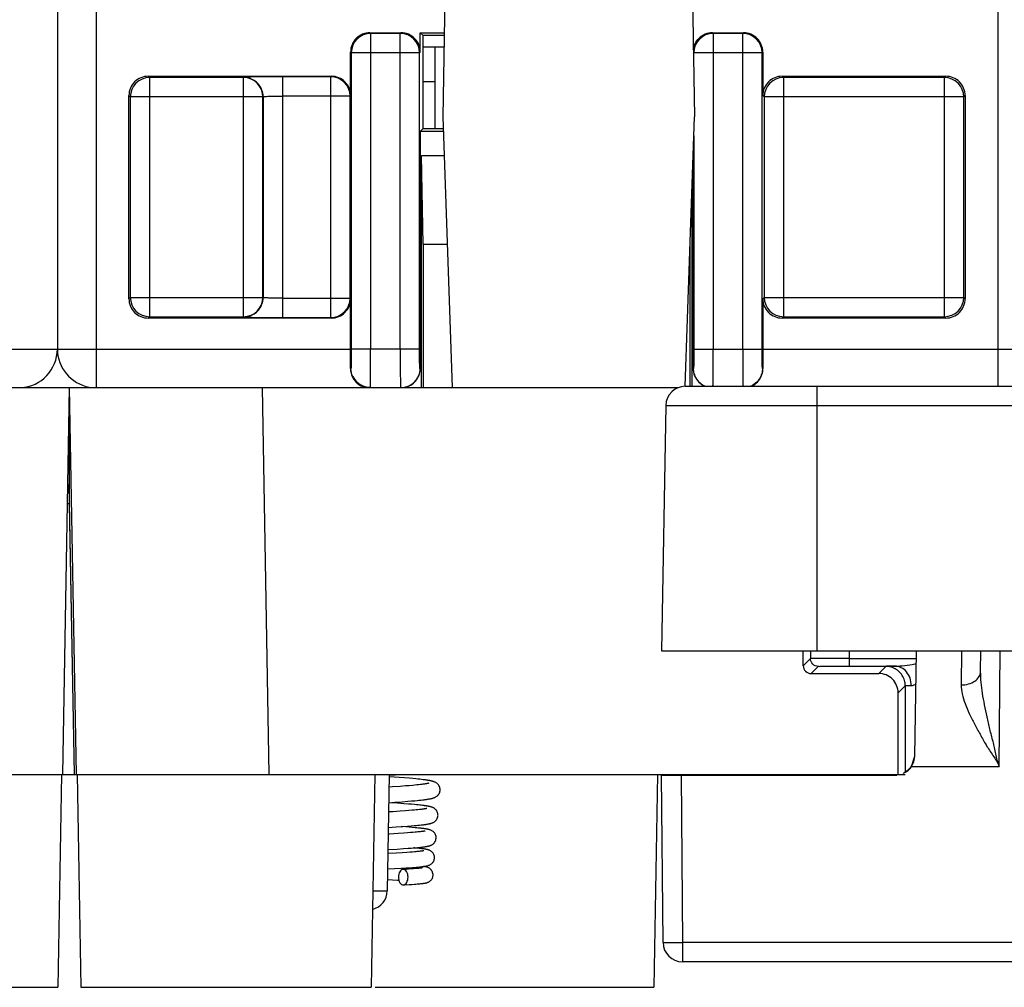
# Model space of a CAD drawing. Header units: millimetres. Extents: x 0 to 841, y 0 to 594.
# Tile 184 of 237: x 480 to 506, y 438 to 463. Entities that reach past the tile are written whole.
import ezdxf

# ---------------------------------------------------------------- set-up
doc = ezdxf.new("R2010")
doc.units = ezdxf.units.MM
doc.header["$LTSCALE"] = 46.255
doc.layers.get('0').update_dxf_attribs({"linetype": 'CONTINUOUS'})

msp = doc.modelspace()

# ---------------------------------------------------------------- linework, layer by layer
at = {"color": 7, "linetype": 'CONTINUOUS'}
for p, q in [((481.40941, 530.89595), (481.40941, 454.39595)), ((491.42262, 463.49835), (491.36851, 460.39835)), ((497.8144, 463.49835), (497.86851, 460.39835)), ((489.48541, 462.56989), (490.28546, 462.56989)), ((490.78541, 462.06984), (490.78549, 462.56989)), ((490.78548, 462.56989), (491.40642, 462.56989)), ((490.85941, 462.49595), (490.78548, 462.56989)), ((491.40513, 462.49595), (490.85941, 462.49595)), ((490.85941, 460.09595), (490.85941, 462.49595)), ((498.33334, 462.56989), (499.13338, 462.56989)), ((491.39993, 462.19835), (490.85941, 462.19835)), ((491.16351, 462.19835), (491.16351, 460.09595)), ((488.98549, 460.94587), (488.98549, 462.06997)), ((499.63334, 462.06997), (499.63334, 460.94587)), ((483.75918, 461.44579), (488.48553, 461.44579)), ((500.13326, 461.44579), (504.35962, 461.44579)), ((491.16351, 461.29835), (490.85941, 461.29835)), ((483.25925, 455.69588), (483.25925, 460.94587)), ((504.85957, 460.94587), (504.85957, 455.69588)), ((491.36851, 460.39835), (491.61296, 453.39835)), ((497.62526, 453.43257), (497.86851, 460.39835)), ((490.7851, 460.02166), (490.78417, 453.89706)), ((490.78503, 460.02165), (490.85933, 460.09595)), ((491.38167, 460.02165), (490.78503, 460.02165)), ((490.85933, 460.09595), (491.37907, 460.09595)), ((490.81927, 459.39595), (491.40352, 459.39595)), ((490.85941, 457.09595), (490.81927, 459.39595)), ((490.81927, 453.39595), (490.81927, 459.39595)), ((497.83466, 453.89706), (497.83382, 459.40482)), ((497.79956, 458.42378), (497.79956, 453.43235)), ((491.48383, 457.09595), (490.85941, 457.09595)), ((490.85941, 457.09595), (490.85941, 453.39595)), ((497.75941, 453.43235), (497.75941, 457.09595)), ((488.98549, 454.39595), (488.98549, 455.69588)), ((499.63334, 455.69588), (499.63334, 454.39595)), ((488.48557, 455.19595), (483.75921, 455.19595)), ((504.35965, 455.19595), (500.13329, 455.19595)), ((460.27588, 453.39835), (497.45177, 453.39835)), ((481.71851, 453.39835), (481.54396, 443.39835)), ((481.71851, 453.39835), (481.89306, 443.39835)), ((497.63161, 453.43235), (516.50542, 453.43235)), ((481.71851, 452.89835), (481.71851, 450.39835)), ((497.12918, 452.93862), (497.01851, 446.59835)), ((481.71851, 450.39835), (481.66615, 450.39835)), ((481.71851, 450.39835), (481.8407, 443.39834)), ((497.01851, 446.59835), (517.11851, 446.59835)), ((500.67925, 446.20909), (500.67923, 446.59835)), ((500.86417, 446.59835), (500.86417, 446.39401)), ((503.55962, 443.87564), (503.6066, 446.56712)), ((505.26123, 446.06248), (505.26591, 446.59835)), ((501.8777, 446.19749), (503.04591, 446.19747)), ((500.87926, 446.00909), (502.62915, 446.00912)), ((503.31417, 445.69401), (503.31417, 443.45814)), ((503.12947, 443.39835), (503.12931, 445.50915)), ((503.47766, 443.60966), (503.55963, 443.87608)), ((503.45773, 443.59798), (503.45602, 443.59538)), ((503.45925, 443.60032), (503.45773, 443.59798)), ((503.46061, 443.60245), (503.45925, 443.60032)), ((503.46185, 443.60441), (503.46061, 443.60245)), ((503.46297, 443.60621), (503.46185, 443.60441)), ((503.464, 443.60789), (503.46297, 443.60621)), ((503.46496, 443.60946), (503.464, 443.60789)), ((503.46584, 443.61092), (503.46496, 443.60946)), ((503.46665, 443.61229), (503.46584, 443.61092)), ((503.46778, 443.61421), (503.46665, 443.61229)), ((503.46881, 443.61598), (503.46778, 443.61421)), ((503.46974, 443.61761), (503.46881, 443.61598)), ((503.4706, 443.61913), (503.46974, 443.61761)), ((503.47139, 443.62055), (503.4706, 443.61913)), ((503.47213, 443.62188), (503.47139, 443.62055)), ((503.47303, 443.62353), (503.47236, 443.6223)), ((503.47387, 443.6251), (503.47324, 443.62392)), ((503.47474, 443.62673), (503.47409, 443.6255)), ((503.47564, 443.62844), (503.47496, 443.62715)), ((503.47634, 443.62979), (503.47564, 443.62844)), ((503.47706, 443.63121), (503.47634, 443.62979)), ((503.47782, 443.63271), (503.47731, 443.6317)), ((503.47863, 443.63431), (503.47782, 443.63271)), ((503.47948, 443.63603), (503.47863, 443.63431)), ((503.4804, 443.63792), (503.47948, 443.63603)), ((503.48142, 443.64003), (503.4804, 443.63792)), ((503.48256, 443.64244), (503.48142, 443.64003)), ((503.48343, 443.64431), (503.48256, 443.64244)), ((503.48439, 443.64641), (503.48343, 443.64431)), ((503.48548, 443.6488), (503.48439, 443.64641)), ((503.48671, 443.65156), (503.48548, 443.6488)), ((503.48831, 443.65523), (503.48671, 443.65156)), ((503.49618, 443.67453), (503.49477, 443.67092)), ((503.49743, 443.67781), (503.49618, 443.67453)), ((503.49858, 443.68088), (503.49743, 443.67781)), ((503.49965, 443.6838), (503.49858, 443.68088)), ((503.50066, 443.68658), (503.49965, 443.6838)), ((503.50162, 443.68928), (503.50066, 443.68658)), ((503.50254, 443.69191), (503.50162, 443.68928)), ((503.50343, 443.69448), (503.50254, 443.69191)), ((503.50429, 443.697), (503.50343, 443.69448)), ((503.50513, 443.69949), (503.50429, 443.697)), ((503.50634, 443.70316), (503.50513, 443.69949)), ((503.5075, 443.70678), (503.50634, 443.70316)), ((503.50863, 443.71035), (503.5075, 443.70678)), ((431.19287, 443.39835), (481.84089, 443.39835)), ((481.51452, 443.39835), (481.41851, 437.89835)), ((481.84835, 443.39835), (481.88541, 443.39835)), ((481.89287, 443.39835), (503.31417, 443.39835)), ((481.92251, 443.39835), (482.01851, 437.89835)), ((489.61452, 443.39835), (489.51851, 437.89835)), ((489.98275, 443.39835), (489.93023, 440.38962)), ((490.24161, 443.32118), (489.98173, 443.33998)), ((489.98244, 443.3808), (490.14205, 443.39252)), ((496.91452, 443.39835), (496.81851, 437.89835)), ((497.01851, 443.38235), (503.05721, 443.38235)), ((497.05626, 439.05646), (497.01851, 443.38235)), ((503.25809, 443.42625), (503.25636, 443.42542)), ((503.26027, 443.42732), (503.25845, 443.42643)), ((503.26219, 443.42828), (503.26027, 443.42732)), ((503.26426, 443.42932), (503.26219, 443.42828)), ((503.26655, 443.43048), (503.26426, 443.42932)), ((503.26865, 443.43156), (503.26655, 443.43048)), ((503.27107, 443.43283), (503.26865, 443.43156)), ((503.27315, 443.43393), (503.27107, 443.43283)), ((503.27555, 443.43521), (503.27315, 443.43393)), ((503.27853, 443.43683), (503.27555, 443.43521)), ((503.28146, 443.43844), (503.27853, 443.43683)), ((503.28529, 443.44059), (503.28146, 443.43844)), ((503.29671, 443.44723), (503.29355, 443.44536)), ((503.29946, 443.4489), (503.29671, 443.44723)), ((503.30198, 443.45043), (503.29946, 443.4489)), ((503.30434, 443.45189), (503.30198, 443.45043)), ((503.30659, 443.45329), (503.30434, 443.45189)), ((503.30875, 443.45466), (503.30659, 443.45329)), ((503.31084, 443.45599), (503.30875, 443.45466)), ((503.31387, 443.45794), (503.31084, 443.45599)), ((503.31679, 443.45985), (503.31387, 443.45794)), ((503.31963, 443.46173), (503.31679, 443.45985)), ((503.32238, 443.46358), (503.31963, 443.46173)), ((503.32508, 443.46542), (503.32238, 443.46358)), ((503.32773, 443.46724), (503.32508, 443.46542)), ((503.33033, 443.46905), (503.32773, 443.46724)), ((503.3329, 443.47086), (503.33033, 443.46905)), ((503.33544, 443.47268), (503.3329, 443.47086)), ((503.33795, 443.47449), (503.33544, 443.47268)), ((503.34046, 443.47633), (503.33795, 443.47449)), ((503.34303, 443.47822), (503.34046, 443.47633)), ((503.34565, 443.48018), (503.34303, 443.47822)), ((503.34831, 443.4822), (503.34565, 443.48018)), ((503.35103, 443.48429), (503.34831, 443.4822)), ((503.3538, 443.48644), (503.35103, 443.48429)), ((503.35567, 443.48792), (503.3538, 443.48644)), ((503.35758, 443.48943), (503.35567, 443.48792)), ((503.35952, 443.49099), (503.35758, 443.48943)), ((503.36149, 443.49258), (503.35952, 443.49099)), ((503.36351, 443.49423), (503.36149, 443.49258)), ((503.36557, 443.49594), (503.36351, 443.49423)), ((503.36768, 443.49771), (503.36557, 443.49594)), ((503.36986, 443.49954), (503.36768, 443.49771)), ((503.3721, 443.50146), (503.36986, 443.49954)), ((503.37442, 443.50346), (503.3721, 443.50146)), ((503.37682, 443.50556), (503.37442, 443.50346)), ((503.37931, 443.50777), (503.37682, 443.50556)), ((503.38192, 443.51011), (503.37931, 443.50777)), ((503.38465, 443.5126), (503.38192, 443.51011)), ((503.38752, 443.51526), (503.38465, 443.5126)), ((503.39056, 443.51812), (503.38752, 443.51526)), ((490.26244, 443.09094), (490.06869, 443.07694)), ((490.37967, 443.31049), (490.24161, 443.32118)), ((490.40427, 443.10192), (490.26244, 443.09094)), ((490.5063, 443.30004), (490.37967, 443.31049)), ((490.50192, 443.10999), (490.40427, 443.10192)), ((490.59156, 443.11791), (490.50192, 443.10999)), ((490.59367, 443.29234), (490.5063, 443.30004)), ((490.64667, 443.12309), (490.59156, 443.11791)), ((490.67448, 443.28475), (490.59367, 443.29234)), ((490.69798, 443.12817), (490.64667, 443.12309)), ((490.72474, 443.27974), (490.67448, 443.28475)), ((490.74539, 443.13316), (490.69798, 443.12817)), ((490.77213, 443.27476), (490.72474, 443.27974)), ((490.78891, 443.13803), (490.74539, 443.13316)), ((490.81668, 443.2698), (490.77213, 443.27476)), ((490.82851, 443.14278), (490.78891, 443.13803)), ((490.06869, 443.07694), (489.97703, 443.07061)), ((489.97003, 442.67004), (490.125, 442.68074)), ((490.19643, 442.65562), (489.97604, 442.67045)), ((490.125, 442.68074), (490.31942, 442.69493)), ((490.35932, 442.6439), (490.19643, 442.65562)), ((490.31942, 442.69493), (490.46021, 442.70598)), ((490.4779, 442.63475), (490.35932, 442.6439)), ((490.46021, 442.70598), (490.55682, 442.71409)), ((490.55988, 442.628), (490.4779, 442.63475)), ((490.55682, 442.71409), (490.64562, 442.72206)), ((490.63587, 442.62133), (490.55988, 442.628)), ((490.68322, 442.61693), (490.63587, 442.62133)), ((490.64562, 442.72206), (490.70049, 442.7273)), ((490.72794, 442.61255), (490.68322, 442.61693)), ((490.70049, 442.7273), (490.75192, 442.73249)), ((490.77007, 442.60819), (490.72794, 442.61255)), ((490.75192, 442.73249), (490.79996, 442.73763)), ((490.80963, 442.60384), (490.77007, 442.60819)), ((490.79996, 442.73763), (490.84469, 442.74273)), ((490.84469, 442.74273), (490.88619, 442.7478)), ((490.07354, 442.43662), (489.96584, 442.4297)), ((490.26298, 442.44942), (490.07354, 442.43662)), ((490.39959, 442.45936), (490.26298, 442.44942)), ((490.49281, 442.46663), (490.39959, 442.45936)), ((490.57788, 442.47374), (490.49281, 442.46663)), ((490.62997, 442.47839), (490.57788, 442.47374)), ((490.67835, 442.48295), (490.62997, 442.47839)), ((490.72299, 442.48743), (490.67835, 442.48295)), ((490.76383, 442.4918), (490.72299, 442.48743)), ((490.80088, 442.49607), (490.76383, 442.4918)), ((490.45848, 442.06342), (490.54546, 442.07033)), ((490.54546, 442.07033), (490.62598, 442.07717)), ((490.62598, 442.07717), (490.67598, 442.08168)), ((490.67598, 442.08168), (490.72302, 442.08617)), ((490.72302, 442.08617), (490.7671, 442.09063)), ((490.7671, 442.09063), (490.80823, 442.09506)), ((490.80823, 442.09506), (490.84647, 442.09947)), ((489.95885, 442.02917), (490.1618, 442.04228)), ((490.1618, 442.04228), (490.33292, 442.0541)), ((490.35609, 441.88355), (490.21315, 441.87416)), ((490.41412, 442.04239), (490.29009, 442.05099)), ((490.33292, 442.0541), (490.45848, 442.06342)), ((490.45889, 441.89082), (490.35609, 441.88355)), ((490.49927, 442.0361), (490.41412, 442.04239)), ((490.52903, 441.89613), (490.45889, 441.89082)), ((490.57777, 442.02992), (490.49927, 442.0361)), ((490.59318, 441.9013), (490.52903, 441.89613)), ((490.64976, 442.02383), (490.57777, 442.02992)), ((490.65145, 441.90635), (490.59318, 441.9013)), ((490.69423, 442.01981), (490.64976, 442.02383)), ((490.68708, 441.90964), (490.65145, 441.90635)), ((490.72018, 441.91287), (490.68708, 441.90964)), ((490.73594, 442.01582), (490.69423, 442.01981)), ((490.75076, 441.91604), (490.72018, 441.91287)), ((490.77497, 442.01183), (490.73594, 442.01582)), ((490.77885, 441.91915), (490.75076, 441.91604)), ((490.80446, 441.92218), (490.77885, 441.91915)), ((490.16003, 441.3689), (489.94712, 441.3575)), ((489.94888, 441.45818), (490.18992, 441.47252)), ((490.31814, 441.37807), (490.16003, 441.3689)), ((490.18992, 441.47252), (490.35394, 441.48309)), ((490.43657, 441.38555), (490.31814, 441.37807)), ((490.35394, 441.48309), (490.4717, 441.4913)), ((490.5222, 441.39142), (490.43657, 441.38555)), ((490.4717, 441.4913), (490.55218, 441.49734)), ((490.58097, 441.39576), (490.5222, 441.39142)), ((490.55218, 441.49734), (490.62605, 441.50328)), ((490.63495, 441.40004), (490.58097, 441.39576)), ((490.63911, 441.49934), (490.60816, 441.50181)), ((490.62605, 441.50328), (490.67169, 441.5072)), ((490.66822, 441.40286), (490.63495, 441.40004)), ((490.68204, 441.49574), (490.63911, 441.49934)), ((490.69924, 441.40564), (490.66822, 441.40286)), ((490.67169, 441.5072), (490.7145, 441.51109)), ((490.72166, 441.4922), (490.68204, 441.49574)), ((490.72798, 441.40838), (490.69924, 441.40564)), ((490.7145, 441.51109), (490.75453, 441.51496)), ((490.75812, 441.48872), (490.72166, 441.4922)), ((490.75438, 441.41107), (490.72798, 441.40838)), ((490.77842, 441.4137), (490.75438, 441.41107)), ((490.75453, 441.51496), (490.79188, 441.51882)), ((490.79188, 441.51882), (490.82662, 441.52268)), ((489.94013, 440.95708), (490.11936, 440.96653)), ((490.11936, 440.96653), (490.29326, 440.97636)), ((490.29326, 440.97636), (490.4199, 440.98412)), ((490.38825, 440.94848), (490.34063, 440.94584)), ((490.47646, 440.95364), (490.38825, 440.94848)), ((490.4199, 440.98412), (490.50683, 440.98986)), ((490.5553, 440.95867), (490.47646, 440.95364)), ((490.50683, 440.98986), (490.58648, 440.99554)), ((490.60826, 440.96234), (490.5553, 440.95867)), ((490.58648, 440.99554), (490.63543, 440.99929)), ((490.65595, 440.96592), (490.60826, 440.96234)), ((490.63543, 440.99929), (490.68105, 441.00301)), ((490.68482, 440.96825), (490.65595, 440.96592)), ((490.68105, 441.00301), (490.72336, 441.0067)), ((490.71137, 440.97054), (490.68482, 440.96825)), ((490.73561, 440.97277), (490.71137, 440.97054)), ((490.72336, 441.0067), (490.76236, 441.01037)), ((490.75753, 440.97494), (490.73561, 440.97277)), ((490.77716, 440.97704), (490.75753, 440.97494)), ((490.76236, 441.01037), (490.79811, 441.01401)), ((489.93537, 440.6844), (490.1958, 440.67144)), ((490.1958, 440.67144), (490.22974, 440.66964)), ((490.34863, 440.54606), (490.38426, 440.54801)), ((490.38426, 440.54801), (490.49418, 440.55436)), ((490.49418, 440.55436), (490.5669, 440.55895)), ((490.5669, 440.55895), (490.63184, 440.5634)), ((490.63184, 440.5634), (490.67107, 440.5663)), ((490.67107, 440.5663), (490.70724, 440.56915)), ((490.70724, 440.56915), (490.7405, 440.57197)), ((490.7405, 440.57197), (490.77102, 440.57476)), ((490.77102, 440.57476), (490.79899, 440.57753)), ((516.57828, 438.55835), (497.55875, 438.55835)), ((466.61851, 437.89835), (481.41851, 437.89835)), ((482.01851, 437.89835), (489.51851, 437.89835)), ((489.62024, 437.89835), (496.81851, 437.89835))]:
    msp.add_line(p, q, dxfattribs=at)
at = {"color": 9, "linetype": 'CONTINUOUS'}
for p, q in [((482.40941, 530.89595), (482.40941, 453.39835)), ((505.70941, 453.43235), (505.70941, 530.89595)), ((489.50308, 462.55229), (489.48541, 462.56989)), ((489.50302, 462.55229), (489.50302, 454.39595)), ((490.26786, 462.55229), (489.50308, 462.55229)), ((490.26786, 462.55229), (490.28546, 462.56989)), ((490.26788, 462.05236), (490.26788, 462.55229)), ((498.351, 462.55229), (498.33334, 462.56989)), ((498.35095, 462.55229), (498.35095, 462.05236)), ((499.11578, 462.55229), (498.351, 462.55229)), ((499.11578, 462.55229), (499.13338, 462.56989)), ((499.1158, 454.39595), (499.1158, 462.55229)), ((488.98549, 462.06997), (489.0031, 462.05236)), ((490.2673, 462.05236), (489.0031, 462.05236)), ((489.0031, 462.05236), (489.0031, 454.39595)), ((490.2673, 454.39595), (490.2673, 462.05236)), ((490.7678, 462.05228), (490.26788, 462.05236)), ((490.76664, 454.39588), (490.7678, 462.05224)), ((490.78541, 462.06984), (490.7678, 462.05224)), ((498.35095, 462.05236), (497.85102, 462.05228)), ((499.61573, 462.05236), (498.35153, 462.05236)), ((498.35153, 462.05236), (498.35153, 454.39595)), ((499.63334, 462.06997), (499.61573, 462.05236)), ((499.61573, 454.39595), (499.61573, 462.05236)), ((483.7943, 461.41074), (483.75918, 461.44579)), ((483.79424, 461.41074), (483.79424, 455.23101)), ((486.22035, 461.41074), (483.7943, 461.41074)), ((486.22035, 461.41074), (486.22588, 461.41627)), ((486.22037, 455.23101), (486.22037, 461.41074)), ((488.47317, 461.43343), (487.22576, 461.43342)), ((487.22576, 461.43342), (487.22576, 455.20832)), ((488.47317, 461.43343), (488.48553, 461.44579)), ((488.4732, 455.20832), (488.4732, 461.43343)), ((500.16838, 461.41074), (500.13326, 461.44579)), ((500.16832, 461.41074), (500.16832, 455.23101)), ((504.32456, 461.41074), (500.16838, 461.41074)), ((504.32456, 461.41074), (504.35962, 461.44579)), ((504.32459, 455.23101), (504.32459, 461.41074)), ((483.25925, 460.94587), (483.29432, 460.91081)), ((486.7203, 460.91081), (483.29432, 460.91081)), ((483.29432, 460.91081), (483.29432, 455.73094)), ((486.72584, 460.91635), (486.7203, 460.91081)), ((486.7203, 455.73094), (486.7203, 460.91081)), ((486.72584, 460.91635), (486.72584, 455.7254)), ((488.97312, 460.9335), (487.22576, 460.9335)), ((488.98549, 460.94587), (488.97312, 460.9335)), ((488.97312, 455.70825), (488.97312, 460.9335)), ((499.63334, 460.94587), (499.6684, 460.91081)), ((504.82451, 460.91081), (499.6684, 460.91081)), ((499.6684, 460.91081), (499.6684, 455.73094)), ((504.85957, 460.94587), (504.82451, 460.91081)), ((504.82451, 455.73094), (504.82451, 460.91081)), ((497.85135, 459.90682), (497.85219, 454.39588)), ((483.25925, 455.69588), (483.29432, 455.73094)), ((483.29432, 455.73094), (486.7203, 455.73094)), ((486.72584, 455.7254), (486.7203, 455.73094)), ((487.22576, 455.70825), (488.97312, 455.70825)), ((488.98549, 455.69588), (488.97312, 455.70825)), ((499.63334, 455.69588), (499.6684, 455.73094)), ((499.6684, 455.73094), (504.82451, 455.73094)), ((504.85957, 455.69588), (504.82451, 455.73094)), ((483.79427, 455.23101), (483.75921, 455.19595)), ((483.79427, 455.23101), (486.22031, 455.23101)), ((486.22031, 455.23101), (486.22591, 455.22548)), ((487.22576, 455.20832), (488.47314, 455.20832)), ((488.47314, 455.20832), (488.48557, 455.19595)), ((500.16835, 455.23101), (500.13329, 455.19595)), ((500.16835, 455.23101), (504.32453, 455.23101)), ((504.32453, 455.23101), (504.35965, 455.19595)), ((474.33334, 454.39595), (488.98549, 454.39595)), ((490.76664, 454.39588), (489.0031, 454.39595)), ((497.85219, 454.39588), (499.61573, 454.39595)), ((499.63334, 454.39595), (514.28549, 454.39595)), ((488.99437, 453.89595), (488.98315, 453.89595)), ((490.78417, 453.89706), (490.77529, 453.89588)), ((497.84354, 453.89588), (497.83466, 453.89706)), ((499.63567, 453.89595), (499.62446, 453.89595)), ((486.8823, 443.39835), (486.70775, 453.39835)), ((501.03851, 446.59835), (501.03851, 453.43235)), ((497.12918, 452.93862), (517.00784, 452.93862)), ((481.84942, 443.39836), (481.71851, 450.89835)), ((500.67925, 446.20909), (500.86417, 446.39401)), ((501.86416, 446.59835), (501.86416, 446.19748)), ((501.86416, 446.39747), (503.60364, 446.39747)), ((504.76778, 446.59835), (504.75875, 445.71205)), ((505.74231, 443.60966), (505.76839, 446.59838)), ((501.06416, 446.194), (500.87928, 446.00912)), ((502.62926, 446.00909), (502.81417, 446.194)), ((503.31417, 445.69401), (503.12931, 445.50915)), ((503.47766, 443.60966), (505.74231, 443.60966)), ((497.52099, 443.38235), (497.55875, 439.05646)), ((489.6325, 440.3861), (489.55969, 440.38613)), ((516.57828, 439.05646), (497.55875, 439.05646)), ((497.55875, 439.05646), (497.55875, 438.55835))]:
    msp.add_line(p, q, dxfattribs=at)
at = {"color": 7, "linetype": 'CONTINUOUS'}
for points in [[(489.0416, 453.69329), (489.04679, 453.68257), (489.05834, 453.66077), (489.07129, 453.63898), (489.08566, 453.61741), (489.1014, 453.5963), (489.11852, 453.57574), (489.13706, 453.55586), (489.15686, 453.53693), (489.17784, 453.51905), (489.19999, 453.50224), (489.22326, 453.48655), (489.24754, 453.47207), (489.27281, 453.45884), (489.29916, 453.44686), (489.32654, 453.43623), (489.35486, 453.42706), (489.38418, 453.41942), (489.41443, 453.41344), (489.4455, 453.40926), (489.47739, 453.40704), (489.49463, 453.40671)], [(503.45602, 443.59538), (503.45406, 443.59247), (503.45298, 443.59089), (503.45182, 443.58919), (503.45045, 443.58722), (503.44886, 443.58497), (503.44705, 443.58245), (503.44493, 443.57953), (503.44238, 443.57611), (503.4395, 443.57231), (503.43643, 443.56835), (503.43313, 443.5642), (503.42963, 443.55992), (503.42627, 443.55589), (503.42315, 443.55225), (503.42019, 443.54885), (503.41737, 443.54568), (503.41473, 443.54276), (503.41224, 443.54006), (503.40985, 443.53749), (503.40752, 443.53503), (503.40528, 443.53271), (503.40314, 443.53051), (503.4011, 443.52844), (503.39916, 443.52649), (503.39729, 443.52464), (503.39551, 443.52289), (503.3938, 443.52123), (503.39215, 443.51964), (503.39056, 443.51812)], [(503.49477, 443.67092), (503.49317, 443.66688), (503.49223, 443.66458), (503.49123, 443.66213), (503.49024, 443.65976), (503.48927, 443.65746), (503.48831, 443.65523)], [(503.29355, 443.44536), (503.28968, 443.4431), (503.28743, 443.44181), (503.28529, 443.44059)], [(491.29759, 443.00431), (491.2971, 443.01824), (491.29381, 443.04303), (491.28752, 443.06736), (491.27849, 443.09061), (491.26738, 443.11172), (491.25473, 443.13049), (491.24085, 443.14705), (491.22646, 443.16111), (491.21213, 443.17282), (491.19805, 443.18262), (491.1844, 443.19081), (491.17147, 443.1976), (491.15925, 443.20328), (491.14738, 443.20821), (491.13588, 443.21252), (491.12475, 443.2163), (491.11357, 443.21979), (491.10227, 443.22304), (491.09088, 443.22606), (491.07915, 443.22897), (491.06702, 443.23177), (491.05451, 443.23449), (491.04149, 443.23715), (491.02792, 443.23976), (491.0138, 443.24234), (490.99908, 443.2449), (490.98373, 443.24743), (490.96775, 443.24995), (490.95114, 443.25246), (490.9339, 443.25495), (490.91602, 443.25744), (490.89748, 443.25991), (490.87829, 443.26239), (490.85844, 443.26485), (490.81668, 443.2698)], [(491.00183, 443.17197), (491.00131, 443.1718), (490.99882, 443.17107), (490.99488, 443.17), (490.98979, 443.16873), (490.98359, 443.16727), (490.97619, 443.16565), (490.96777, 443.16392), (490.95833, 443.1621), (490.94783, 443.16018), (490.93635, 443.15819), (490.92389, 443.15613), (490.91043, 443.15402), (490.89599, 443.15186), (490.88059, 443.14965), (490.8642, 443.1474), (490.84684, 443.14511), (490.82851, 443.14278)], [(490.88619, 442.7478), (490.90576, 442.75033), (490.92456, 442.75286), (490.94263, 442.75539), (490.95998, 442.75792), (490.97661, 442.76047), (490.99259, 442.76303), (491.00792, 442.76561), (491.02262, 442.76822), (491.03679, 442.77088), (491.05043, 442.77359), (491.06355, 442.77636), (491.07631, 442.77925), (491.0887, 442.78225), (491.10074, 442.7854), (491.11262, 442.78877), (491.12429, 442.79237), (491.13584, 442.79628), (491.14766, 442.8007), (491.15975, 442.80573), (491.1721, 442.81149), (491.18504, 442.81831), (491.19858, 442.82648), (491.21246, 442.83617), (491.22653, 442.84768), (491.24058, 442.86139), (491.25414, 442.87744), (491.26659, 442.89567), (491.27761, 442.91618), (491.2867, 442.93883), (491.29321, 442.96271), (491.29685, 442.98728), (491.29759, 443.00438)], [(491.243, 442.34923), (491.24256, 442.36238), (491.23944, 442.38672), (491.23342, 442.41059), (491.22473, 442.43344), (491.21397, 442.45432), (491.20156, 442.4731), (491.18782, 442.48976), (491.17351, 442.50393), (491.15919, 442.51574), (491.14505, 442.52563), (491.13141, 442.53381), (491.11863, 442.54049), (491.10665, 442.54601), (491.09511, 442.55074), (491.08406, 442.55481), (491.07349, 442.55834), (491.06296, 442.56155), (491.05238, 442.56452), (491.0418, 442.56726), (491.03096, 442.56987), (491.01978, 442.57239), (491.00829, 442.57481), (490.99635, 442.57717), (490.98392, 442.57949), (490.971, 442.58178), (490.95753, 442.58404), (490.94348, 442.58628), (490.92885, 442.5885), (490.91363, 442.59072), (490.8978, 442.59292), (490.88136, 442.59512), (490.86432, 442.59731), (490.8467, 442.59949), (490.80963, 442.60384)], [(490.95307, 442.52065), (490.95235, 442.52043), (490.95007, 442.5198), (490.9463, 442.51883), (490.94137, 442.51767), (490.93534, 442.51635), (490.92812, 442.51487), (490.91987, 442.51328), (490.91061, 442.51161), (490.9003, 442.50985), (490.88901, 442.50803), (490.87675, 442.50615), (490.8635, 442.50421), (490.84929, 442.50224), (490.83412, 442.50022), (490.81797, 442.49816), (490.80088, 442.49607)], [(490.84647, 442.09947), (490.86453, 442.10167), (490.8819, 442.10388), (490.89858, 442.10608), (490.91461, 442.10829), (490.93, 442.11051), (490.94475, 442.11274), (490.95893, 442.11499), (490.97254, 442.11726), (490.9856, 442.11957), (490.99821, 442.12192), (491.01037, 442.12434), (491.0221, 442.12682), (491.03356, 442.12942), (491.04476, 442.13215), (491.05572, 442.13504), (491.06664, 442.13818), (491.07749, 442.14158), (491.08835, 442.14533), (491.09961, 442.14964), (491.11129, 442.15464), (491.12335, 442.16046), (491.13603, 442.1674), (491.14933, 442.17577), (491.16298, 442.18574), (491.17667, 442.19751), (491.19017, 442.21139), (491.20307, 442.22751), (491.21477, 442.24557), (491.22494, 442.26556), (491.23324, 442.28737), (491.23915, 442.31031), (491.2424, 442.33395), (491.243, 442.34928)], [(490.21315, 441.87416), (489.98813, 441.86053), (489.95587, 441.85866)], [(491.19425, 441.76415), (491.19405, 441.77308), (491.19169, 441.79584), (491.18669, 441.81856), (491.17912, 441.84076), (491.16934, 441.86161), (491.15752, 441.88102), (491.14393, 441.89872), (491.12944, 441.91395), (491.11456, 441.92679), (491.09952, 441.93761), (491.085, 441.94645), (491.07148, 441.95351), (491.05885, 441.95924), (491.0468, 441.96405), (491.03544, 441.96807), (491.02472, 441.97148), (491.01405, 441.97456), (491.0033, 441.97739), (490.99257, 441.97998), (490.98152, 441.98244), (490.97007, 441.98481), (490.95826, 441.98709), (490.94597, 441.98931), (490.93316, 441.99149), (490.91984, 441.99362), (490.90599, 441.99572), (490.89163, 441.99779), (490.87675, 441.99983), (490.86129, 442.00185), (490.84524, 442.00386), (490.82862, 442.00586), (490.81137, 442.00786), (490.77497, 442.01183)], [(490.91022, 441.93926), (490.9104, 441.93932), (490.91013, 441.93924), (490.90866, 441.93884), (490.90628, 441.93825), (490.90302, 441.93749), (490.89881, 441.93658), (490.89382, 441.93556), (490.88804, 441.93445), (490.88146, 441.93326), (490.87417, 441.93201), (490.86618, 441.93071), (490.85748, 441.92936), (490.84814, 441.92798), (490.83817, 441.92657), (490.82756, 441.92513), (490.81632, 441.92367), (490.80446, 441.92218)], [(490.82662, 441.52268), (490.84304, 441.52461), (490.85884, 441.52655), (490.87406, 441.5285), (490.88871, 441.53047), (490.90278, 441.53245), (490.91631, 441.53445), (490.92931, 441.53648), (490.94178, 441.53853), (490.95378, 441.54063), (490.9653, 441.54278), (490.97638, 441.54499), (490.98717, 441.54729), (490.99763, 441.5497), (491.00785, 441.55225), (491.01815, 441.55504), (491.02852, 441.55813), (491.03901, 441.56157), (491.05006, 441.56561), (491.06171, 441.5704), (491.07387, 441.57606), (491.08677, 441.58294), (491.10044, 441.59138), (491.11453, 441.60156), (491.12865, 441.61367), (491.14261, 441.62811), (491.15587, 441.64496), (491.16762, 441.6636), (491.17757, 441.68387), (491.18549, 441.70568), (491.19096, 441.72828), (491.19382, 441.75119), (491.19425, 441.76419)], [(491.15133, 441.24908), (491.15103, 441.25994), (491.14837, 441.28304), (491.1431, 441.30567), (491.1354, 441.32743), (491.12566, 441.34768), (491.11409, 441.36635), (491.10099, 441.38325), (491.08711, 441.39779), (491.07292, 441.41008), (491.05865, 441.42043), (491.04488, 441.42891), (491.03202, 441.43571), (491.02001, 441.44124), (491.00868, 441.44581), (490.99818, 441.44957), (490.98843, 441.4527), (490.9789, 441.45547), (490.96949, 441.45796), (490.96029, 441.46019), (490.95092, 441.46229), (490.94132, 441.46428), (490.93152, 441.46618), (490.92135, 441.46802), (490.91075, 441.46982), (490.89974, 441.47159), (490.88822, 441.47333), (490.87617, 441.47505), (490.86358, 441.47677), (490.85041, 441.47847), (490.83666, 441.48018), (490.8223, 441.48187), (490.80728, 441.48358), (490.79159, 441.48528), (490.75812, 441.48872)], [(490.873, 441.42769), (490.87347, 441.42783), (490.874, 441.42799), (490.8732, 441.42778), (490.87145, 441.42736), (490.8688, 441.42678), (490.86516, 441.42603), (490.86075, 441.42518), (490.8556, 441.42425), (490.84967, 441.42324), (490.84305, 441.42217), (490.83576, 441.42106), (490.82778, 441.41991), (490.81917, 441.41872), (490.80992, 441.4175), (490.80003, 441.41626), (490.78953, 441.41499), (490.77842, 441.4137)], [(490.86035, 441.02128), (490.87413, 441.02311), (490.88725, 441.02495), (490.89973, 441.02682), (490.9117, 441.02871), (490.92314, 441.03066), (490.9341, 441.03265), (490.94477, 441.03474), (490.95513, 441.03695), (490.96525, 441.03929), (490.97549, 441.04189), (490.9858, 441.04478), (490.99626, 441.04805), (491.00743, 441.05197), (491.01948, 441.05678), (491.03218, 441.0626), (491.04545, 441.06964), (491.0594, 441.07829), (491.07362, 441.08869), (491.08731, 441.1006), (491.10008, 441.1139), (491.11196, 441.12883), (491.12278, 441.14545), (491.13221, 441.1635), (491.1401, 441.1831), (491.14632, 441.20488), (491.15029, 441.22896), (491.15133, 441.24911)], [(490.84387, 440.98661), (490.84322, 440.98646), (490.84167, 440.98613), (490.83916, 440.98562), (490.83591, 440.98502), (490.83196, 440.98433), (490.82727, 440.98357), (490.82195, 440.98275), (490.81601, 440.98188), (490.80942, 440.98097), (490.80224, 440.98003), (490.79447, 440.97906), (490.7861, 440.97806), (490.77716, 440.97704)], [(490.79811, 441.01401), (490.8148, 441.01583), (490.83072, 441.01764), (490.8459, 441.01946), (490.86035, 441.02128)], [(490.79899, 440.57753), (490.81206, 440.57892), (490.82459, 440.58031), (490.83659, 440.58171), (490.84807, 440.58311), (490.8591, 440.58454), (490.8697, 440.586), (490.87986, 440.58747), (490.88965, 440.58899), (490.89906, 440.59055), (490.90813, 440.59217), (490.91703, 440.59388), (490.92572, 440.59568), (490.93428, 440.59762), (490.9431, 440.59981), (490.9521, 440.60228), (490.96139, 440.60511), (490.97155, 440.60858), (490.98269, 440.61291), (490.99464, 440.61824), (491.00751, 440.62488), (491.02139, 440.63328), (491.03582, 440.64362), (491.05003, 440.65581), (491.06371, 440.67004), (491.07655, 440.68643), (491.08794, 440.70454), (491.09758, 440.72412), (491.10529, 440.74515), (491.11075, 440.76722), (491.11374, 440.79002), (491.11424, 440.80403)], [(491.11424, 440.80401), (491.11371, 440.81836), (491.11051, 440.84208), (491.1048, 440.86445), (491.09698, 440.88529), (491.08736, 440.90454), (491.07615, 440.92219), (491.06368, 440.93806), (491.05038, 440.95192), (491.03648, 440.96393), (491.0223, 440.97419), (491.00851, 440.98263), (490.99546, 440.98945), (490.98313, 440.99499), (490.97151, 440.99953), (490.96079, 441.00319), (490.95082, 441.0062), (490.94112, 441.00882), (490.93167, 441.01112), (490.92245, 441.01316), (490.91308, 441.01506), (490.90349, 441.01685), (490.8937, 441.01854), (490.8835, 441.02018), (490.87282, 441.02179), (490.86863, 441.02238)]]:
    msp.add_lwpolyline(points, dxfattribs=at)
at = {"color": 9, "linetype": 'CONTINUOUS'}
for centre, radius, start, end in [((489.50315, 462.0523), 0.49999, 90.011579, 179.983597), ((490.26775, 462.0523), 0.49999, 0.001993, 89.988435), ((498.35108, 462.0523), 0.49999, 90.01157, 179.997999), ((499.11567, 462.0523), 0.49999, 0.016403, 89.988421), ((483.79437, 460.91075), 0.49999, 90.011579, 179.983597), ((486.22024, 460.91075), 0.49999, 0.016403, 89.988421), ((488.47306, 460.93344), 0.49999, 0.016403, 89.988421), ((500.16846, 460.91075), 0.49999, 90.011579, 179.983597), ((504.32445, 460.91075), 0.49999, 0.016403, 89.988421), ((483.79437, 455.731), 0.49999, 180.016403, 269.988421), ((486.22024, 455.731), 0.49999, 270.011579, 359.983597), ((488.47306, 455.70831), 0.49999, 270.011579, 359.983597), ((500.16846, 455.731), 0.49999, 180.016403, 269.988421), ((504.32445, 455.731), 0.49999, 270.011579, 359.983597), ((570.37778, 454.30928), 80.11097, 179.938014, 180.4437312), ((424.72517, 454.28772), 73.62687, 359.5339588, 0.0842282), ((592.64614, 454.38047), 93.53034, 179.9905153, 180.4236836), ((502.21479, 454.42501), 8.27851, 279.345053, 279.641431)]:
    msp.add_arc(centre, radius, start, end, dxfattribs=at)
at = {"color": 7, "linetype": 'CONTINUOUS'}
for centre, radius, start, end in [((489.48535, 462.07007), 0.49982, 89.993075, 135.003312), ((490.28554, 462.07007), 0.49982, 359.966053, 90.006002), ((498.33328, 462.07007), 0.49983, 89.992546, 135.009557), ((499.13347, 462.07007), 0.49982, 44.996688, 90.006925), ((480.40941, 454.39595), 1, 273.14402, 360), ((482.40941, 454.39595), 1, 180, 260.004507), ((436.68606, 454.39056), 52.29943, 359.458138, 0.005908), ((548.32178, 454.37367), 48.68845, 179.97378, 180.562175), ((489.48071, 453.88824), 0.49715, 203.645641, 221.80726), ((489.47541, 453.8842), 0.49051, 221.868008, 224.174441), ((489.47378, 453.88292), 0.48844, 224.199451, 239.00098), ((499.14618, 453.88165), 0.48677, 301.058469, 315.822875), ((499.13963, 453.88732), 0.4954, 315.873775, 336.382614), ((489.46996, 453.87741), 0.48175, 239.053511, 254.459145), ((497.63161, 452.92985), 0.5025, 90, 179), ((498.34883, 453.90882), 0.51335, 240.200559, 248.113582), ((499.14856, 453.87756), 0.48204, 292.401803, 301.067414), ((501.84697, 213.60601), 232.79146, 89.9957697, 90.169431), ((502.62925, 445.50905), 0.50007, 45.002922, 90.011368), ((489.43031, 440.39835), 0.5, 284.287767, 358.999902), ((497.55875, 439.06085), 0.5025, 180.5, 270)]:
    msp.add_arc(centre, radius, start, end, dxfattribs=at)
for centre, major_axis, ratio, start_param, end_param in [((489.48557, 462.06981), (0.35366, -0.35366), 0.99969546, 3.14159265, 3.92683852), ((499.13326, 462.06981), (0.35366, 0.35366), 0.99969546, -0.78524587, 0), ((483.75933, 460.94572), (0.35366, -0.35366), 0.99969546, 3.14159265, 3.92683852), ((488.48541, 460.94572), (-0.35366, -0.35366), 0.99969546, 2.35634678, 3.14159265), ((500.13341, 460.94572), (0.35366, -0.35366), 0.99969546, 3.14159265, 3.92683852), ((504.3595, 460.94572), (-0.35366, -0.35366), 0.99969546, 2.35634678, 3.14159265), ((483.75933, 455.69603), (0.35366, 0.35366), 0.99969546, 2.35634678, 3.14159265), ((504.3595, 455.69603), (-0.35366, 0.35366), 0.99969546, 3.14159265, 3.92683852), ((502.6293, 445.50914), (0.47435, -0.15811), 0.9999048, 0.32178749, 1.10717613)]:
    msp.add_ellipse(centre, major_axis=major_axis, ratio=ratio, start_param=start_param, end_param=end_param, dxfattribs=at)
for points in [[(497.83769, 462.13518), (497.85169, 462.24139), (497.90405, 462.34768), (497.97979, 462.42344)], [(497.98109, 453.54242), (498.02757, 453.49596), (498.08358, 453.45685), (498.1444, 453.43193)], [(500.92275, 446.25258), (500.88667, 446.28866), (500.86417, 446.34298), (500.86417, 446.39401)], [(500.67925, 446.2091), (500.67926, 446.15807), (500.70176, 446.10375), (500.73784, 446.06768)], [(501.06416, 446.194), (501.01314, 446.194), (500.95883, 446.2165), (500.92275, 446.25258)], [(500.73784, 446.06768), (500.77393, 446.0316), (500.82824, 446.00909), (500.87926, 446.00909)], [(503.47766, 443.60966), (503.52844, 443.68729), (503.55798, 443.78288), (503.55962, 443.87564)], [(503.05721, 443.38235), (503.07107, 443.38239), (503.08495, 443.38267), (503.09879, 443.38339)]]:
    msp.add_open_spline(points, degree=3, dxfattribs=at)
for points, knots in [([(483.75918, 461.44579), (483.69405, 461.4458), (483.56166, 461.42271), (483.45172, 461.34543), (483.40567, 461.29938)], [0, 0, 0, 0, 0.50000104, 1, 1, 1, 1]), ([(488.83907, 461.29938), (488.79303, 461.34543), (488.68308, 461.42271), (488.55069, 461.4458), (488.48557, 461.44579)], [0, 0, 0, 0, 0.49999896, 1, 1, 1, 1]), ([(500.13326, 461.44579), (500.06814, 461.4458), (499.93575, 461.42271), (499.8258, 461.34543), (499.77975, 461.29938)], [0, 0, 0, 0, 0.50000104, 1, 1, 1, 1]), ([(504.71316, 461.29938), (504.66711, 461.34543), (504.55716, 461.42271), (504.42477, 461.4458), (504.35965, 461.44579)], [0, 0, 0, 0, 0.49999896, 1, 1, 1, 1]), ([(488.83907, 455.34237), (488.88512, 455.38842), (488.9624, 455.49836), (488.98549, 455.63076), (488.98549, 455.69588)], [0, 0, 0, 0, 0.49999929, 1, 1, 1, 1]), ([(499.63334, 455.69588), (499.63334, 455.63076), (499.65642, 455.49836), (499.7337, 455.38842), (499.77975, 455.34237)], [0, 0, 0, 0, 0.50000071, 1, 1, 1, 1]), ([(483.40567, 455.34237), (483.45172, 455.29632), (483.56166, 455.21904), (483.69405, 455.19595), (483.75918, 455.19595)], [0, 0, 0, 0, 0.49999896, 1, 1, 1, 1]), ([(488.48557, 455.19595), (488.55069, 455.19595), (488.68308, 455.21904), (488.79303, 455.29632), (488.83907, 455.34237)], [0, 0, 0, 0, 0.50000104, 1, 1, 1, 1]), ([(499.77975, 455.34237), (499.8258, 455.29632), (499.93575, 455.21904), (500.06814, 455.19595), (500.13326, 455.19595)], [0, 0, 0, 0, 0.49999896, 1, 1, 1, 1]), ([(504.35965, 455.19595), (504.42477, 455.19595), (504.55716, 455.21904), (504.66711, 455.29632), (504.71316, 455.34237)], [0, 0, 0, 0, 0.50000104, 1, 1, 1, 1]), ([(488.98315, 453.89595), (488.98296, 453.87713), (488.98634, 453.80639), (489.00448, 453.73641), (489.0253, 453.68885)], [0, 0, 0, 0, 0.26611564, 1, 1, 1, 1]), ([(490.6377, 453.54239), (490.6841, 453.58879), (490.75907, 453.70126), (490.78478, 453.83387), (490.78464, 453.8995)], [0, 0, 0, 0, 0.49994588, 1, 1, 1, 1]), ([(497.83419, 453.89939), (497.83405, 453.83379), (497.85982, 453.70126), (497.9347, 453.5888), (497.98109, 453.54242)], [0, 0, 0, 0, 0.5000529, 1, 1, 1, 1]), ([(499.59353, 453.68885), (499.60022, 453.70412), (499.62522, 453.77032), (499.63622, 453.84189), (499.63567, 453.89595)], [0, 0, 0, 0, 0.23567098, 1, 1, 1, 1]), ([(490.3341, 453.39818), (490.39079, 453.4033), (490.50378, 453.43289), (490.59743, 453.50214), (490.6377, 453.54239)], [0, 0, 0, 0, 0.49995556, 1, 1, 1, 1]), ([(501.15858, 446.39646), (501.11713, 446.39631), (501.0588, 446.39611), (500.98649, 446.39562), (500.94441, 446.3955), (500.91145, 446.39473), (500.88694, 446.39549), (500.87308, 446.39328), (500.86552, 446.3951), (500.86417, 446.394)], [0, 0, 0, 0, 0.4222837, 0.59417334, 0.73721623, 0.85023138, 0.93213173, 0.9822058, 1, 1, 1, 1]), ([(503.32348, 443.45898), (503.35474, 443.47708), (503.4146, 443.51997), (503.45775, 443.57923), (503.47766, 443.60966)], [0, 0, 0, 0, 0.49837654, 1, 1, 1, 1]), ([(490.34063, 440.94575), (490.32416, 440.9449), (490.28872, 440.93033), (490.25015, 440.88366), (490.22578, 440.81954), (490.21995, 440.77114), (490.21995, 440.74595)], [0, 0, 0, 0, 0.19573449, 0.42760655, 0.70110492, 1, 1, 1, 1]), ([(490.46935, 440.74595), (490.46935, 440.77215), (490.46303, 440.82236), (490.43701, 440.8882), (490.40042, 440.92853), (490.36631, 440.94424), (490.34896, 440.94618), (490.34063, 440.94575)], [0, 0, 0, 0, 0.30100806, 0.57430237, 0.80352577, 0.90417001, 1, 1, 1, 1]), ([(490.21995, 440.74595), (490.21995, 440.71976), (490.22627, 440.66956), (490.25228, 440.60373), (490.28885, 440.5634), (490.32295, 440.54768), (490.3403, 440.54573), (490.34863, 440.54615)], [0, 0, 0, 0, 0.30099682, 0.57429022, 0.80352333, 0.90417153, 1, 1, 1, 1]), ([(490.34863, 440.54615), (490.3651, 440.547), (490.40056, 440.56156), (490.43913, 440.60823), (490.46351, 440.67235), (490.46935, 440.72077), (490.46935, 440.74595)], [0, 0, 0, 0, 0.19572827, 0.42759162, 0.70109242, 1, 1, 1, 1])]:
    msp.add_open_spline(points, degree=3, knots=knots, dxfattribs=at)
at = {"color": 9, "linetype": 'CONTINUOUS'}
for points, knots in [([(487.22576, 461.43342), (487.09949, 461.43339), (486.91605, 461.4329), (486.68246, 461.43069), (486.53346, 461.42888), (486.41083, 461.42577), (486.31804, 461.42466), (486.26117, 461.41894), (486.23267, 461.41987), (486.22588, 461.41627)], [0, 0, 0, 0, 0.3786905, 0.55007686, 0.70071223, 0.82526658, 0.91882926, 0.97695618, 1, 1, 1, 1]), ([(486.57944, 461.26988), (486.51104, 461.33827), (486.38767, 461.40325), (486.25854, 461.41628), (486.22588, 461.41627)], [0, 0, 0, 0, 0.74759256, 1, 1, 1, 1]), ([(486.72597, 460.91635), (486.72596, 460.94901), (486.71285, 461.07814), (486.64785, 461.20149), (486.57944, 461.26988)], [0, 0, 0, 0, 0.25242938, 1, 1, 1, 1]), ([(486.72597, 460.91635), (486.72744, 460.91988), (486.74536, 460.91912), (486.77081, 460.92462), (486.81903, 460.92586), (486.85467, 460.92778), (486.87535, 460.9285)], [0, 0, 0, 0, 0.07630821, 0.2748647, 0.58671281, 1, 1, 1, 1]), ([(486.87535, 460.92849), (486.90045, 460.92936), (487.01723, 460.93253), (487.13406, 460.9335), (487.22576, 460.9335)], [0, 0, 0, 0, 0.21497849, 1, 1, 1, 1]), ([(486.57944, 455.37187), (486.64785, 455.44026), (486.71285, 455.56361), (486.72596, 455.69274), (486.72597, 455.7254)], [0, 0, 0, 0, 0.74757062, 1, 1, 1, 1]), ([(486.87535, 455.71325), (486.85467, 455.71396), (486.81903, 455.71589), (486.77081, 455.71713), (486.74536, 455.72263), (486.72744, 455.72187), (486.72597, 455.72539)], [0, 0, 0, 0, 0.41328719, 0.7251353, 0.92369179, 1, 1, 1, 1]), ([(487.22576, 455.70825), (487.1936, 455.70825), (487.07678, 455.70868), (486.95996, 455.71034), (486.87535, 455.71326)], [0, 0, 0, 0, 0.27529975, 1, 1, 1, 1]), ([(486.22588, 455.22548), (486.25854, 455.22546), (486.38767, 455.2385), (486.51104, 455.30348), (486.57944, 455.37187)], [0, 0, 0, 0, 0.25240744, 1, 1, 1, 1]), ([(486.22591, 455.22548), (486.23271, 455.22188), (486.26122, 455.2228), (486.3181, 455.21709), (486.4109, 455.21597), (486.53354, 455.21287), (486.68253, 455.21106), (486.9161, 455.20885), (487.09951, 455.20836), (487.22576, 455.20832)], [0, 0, 0, 0, 0.02306048, 0.08119818, 0.17477749, 0.29934129, 0.4499739, 0.62134828, 1, 1, 1, 1]), ([(489.0031, 454.39595), (489.00306, 454.33215), (489.00265, 454.21433), (489.00143, 454.07557), (488.99925, 453.98559), (488.99853, 453.94007), (488.99598, 453.91253), (488.99597, 453.89923), (488.99437, 453.89595)], [0, 0, 0, 0, 0.38264678, 0.70677204, 0.83155947, 0.92337866, 0.97814579, 1, 1, 1, 1]), ([(489.50046, 453.68879), (489.50044, 453.73931), (489.50123, 453.97503), (489.50195, 454.21075), (489.50302, 454.39595)], [0, 0, 0, 0, 0.21430399, 1, 1, 1, 1]), ([(490.77529, 453.89588), (490.77368, 453.89914), (490.77369, 453.91246), (490.77113, 453.93999), (490.77042, 453.98551), (490.76825, 454.07549), (490.76706, 454.21426), (490.76667, 454.33207), (490.76664, 454.39588)], [0, 0, 0, 0, 0.02183287, 0.07661363, 0.16844096, 0.29322249, 0.61734778, 1, 1, 1, 1]), ([(497.85219, 454.39588), (497.8522, 454.33209), (497.85192, 454.23946), (497.85086, 454.12164), (497.84986, 454.0468), (497.84854, 453.98562), (497.84745, 453.9435), (497.84609, 453.9192), (497.84565, 453.90625), (497.84434, 453.90093), (497.84436, 453.89575), (497.84354, 453.89588)], [0, 0, 0, 0, 0.38252576, 0.5553458, 0.70668058, 0.83092819, 0.92351277, 0.95663955, 0.98054878, 0.99502752, 1, 1, 1, 1]), ([(499.62446, 453.89595), (499.6236, 453.89595), (499.6237, 453.9009), (499.62232, 453.90651), (499.62191, 453.91928), (499.62052, 453.94365), (499.61944, 453.98569), (499.61811, 454.0469), (499.6171, 454.12174), (499.61602, 454.23955), (499.61573, 454.33217), (499.61573, 454.39595)], [0, 0, 0, 0, 0.00512822, 0.01962532, 0.04347161, 0.07651914, 0.16907057, 0.29336803, 0.44471305, 0.61750565, 1, 1, 1, 1]), ([(490.77529, 453.89588), (490.77528, 453.86322), (490.76219, 453.73411), (490.6972, 453.61078), (490.62881, 453.5424)], [0, 0, 0, 0, 0.25243964, 1, 1, 1, 1]), ([(497.99001, 453.54239), (497.92161, 453.61078), (497.85663, 453.73411), (497.84354, 453.86322), (497.84354, 453.89588)], [0, 0, 0, 0, 0.74756012, 1, 1, 1, 1]), ([(499.62446, 453.89595), (499.62446, 453.86329), (499.61139, 453.73417), (499.54642, 453.6108), (499.47803, 453.5424)], [0, 0, 0, 0, 0.25244224, 1, 1, 1, 1]), ([(489.49799, 453.48997), (489.49825, 453.50355), (489.49933, 453.57121), (489.49998, 453.63887), (489.50043, 453.69295)], [0, 0, 0, 0, 0.20075372, 1, 1, 1, 1]), ([(490.26924, 453.69211), (490.26984, 453.62379), (490.27341, 453.52597), (490.27083, 453.42739), (490.27488, 453.39788)], [0, 0, 0, 0, 0.69644943, 1, 1, 1, 1]), ([(498.34578, 453.43271), (498.34622, 453.44685), (498.34818, 453.53222), (498.34899, 453.61761), (498.34961, 453.68885)], [0, 0, 0, 0, 0.16569105, 1, 1, 1, 1]), ([(499.11836, 453.68885), (499.11861, 453.66051), (499.11951, 453.5749), (499.1204, 453.48928), (499.12221, 453.43204)], [0, 0, 0, 0, 0.33103807, 1, 1, 1, 1]), ([(489.49486, 453.40708), (489.49718, 453.41434), (489.49529, 453.44271), (489.49762, 453.46995), (489.49799, 453.48997)], [0, 0, 0, 0, 0.27587229, 1, 1, 1, 1]), ([(501.06416, 446.194), (501.06942, 446.1957), (501.09103, 446.19326), (501.13673, 446.19652), (501.21161, 446.19559), (501.31169, 446.19671), (501.43352, 446.1969), (501.62457, 446.19742), (501.77455, 446.19748), (501.8777, 446.19749)], [0, 0, 0, 0, 0.02039166, 0.07749899, 0.17056533, 0.2954023, 0.44700585, 0.61964212, 1, 1, 1, 1]), ([(503.04569, 446.19747), (503.01266, 446.19724), (502.95553, 446.19666), (502.88953, 446.1963), (502.85082, 446.19518), (502.83174, 446.19557), (502.82117, 446.19372), (502.8151, 446.19498), (502.81413, 446.194)], [0, 0, 0, 0, 0.42792309, 0.74088032, 0.85235133, 0.93287439, 0.9821354, 1, 1, 1, 1]), ([(503.16772, 446.04755), (503.09932, 446.11595), (502.97596, 446.18093), (502.84684, 446.194), (502.81417, 446.194)], [0, 0, 0, 0, 0.74756502, 1, 1, 1, 1]), ([(503.0469, 446.19747), (503.13135, 446.19752), (503.30295, 446.21576), (503.4727, 446.24221), (503.55905, 446.25636)], [0, 0, 0, 0, 0.49111474, 1, 1, 1, 1]), ([(503.46954, 445.69748), (503.46945, 445.76202), (503.4475, 445.88936), (503.35744, 446.0553), (503.21675, 446.16827), (503.10222, 446.19731), (503.0469, 446.19747)], [0, 0, 0, 0, 0.26876691, 0.52719586, 0.76964847, 1, 1, 1, 1]), ([(503.31417, 445.69401), (503.31417, 445.72667), (503.3011, 445.8558), (503.23612, 445.97915), (503.16772, 446.04755)], [0, 0, 0, 0, 0.25243498, 1, 1, 1, 1]), ([(504.75875, 445.71205), (504.82319, 445.71177), (504.948, 445.72873), (505.11259, 445.80059), (505.22874, 445.91572), (505.26083, 446.01559), (505.26123, 446.06245)], [0, 0, 0, 0, 0.28827817, 0.55562926, 0.79034629, 1, 1, 1, 1]), ([(505.74231, 443.60966), (505.69881, 443.71119), (505.66272, 443.87563), (505.62032, 444.09323), (505.56776, 444.30794), (505.49632, 444.57115), (505.42589, 444.88638), (505.36099, 445.19543), (505.29185, 445.58472), (505.25959, 445.87459), (505.26123, 446.06245)], [0, 0, 0, 0, 0.13229139, 0.19954575, 0.26593249, 0.39686239, 0.52620294, 0.65270227, 0.77499605, 1, 1, 1, 1]), ([(503.31417, 445.69401), (503.31469, 445.69478), (503.31905, 445.694), (503.32589, 445.69541), (503.33883, 445.69527), (503.36473, 445.69625), (503.40908, 445.69671), (503.44739, 445.69725), (503.46955, 445.69748)], [0, 0, 0, 0, 0.01800302, 0.06731111, 0.14785552, 0.25932828, 0.57222714, 1, 1, 1, 1]), ([(503.46954, 445.69748), (503.47892, 445.69758), (503.5223, 445.70303), (503.56249, 445.72231), (503.59214, 445.73907)], [0, 0, 0, 0, 0.21598817, 1, 1, 1, 1]), ([(504.75875, 445.71205), (504.7585, 445.63413), (504.78096, 445.46995), (504.85823, 445.22383), (504.96707, 444.9673), (505.09866, 444.70305), (505.24903, 444.43494), (505.37567, 444.20545), (505.48678, 444.023), (505.6093, 443.84557), (505.69974, 443.70901), (505.74231, 443.60966)], [0, 0, 0, 0, 0.0998054, 0.21020551, 0.32978159, 0.45638571, 0.58814822, 0.72345569, 0.7921609, 0.86154664, 1, 1, 1, 1]), ([(489.93023, 440.38962), (489.9302, 440.38792), (489.92032, 440.38839), (489.90907, 440.38624), (489.88348, 440.38648), (489.8513, 440.38569), (489.80918, 440.38543), (489.73706, 440.38503), (489.67872, 440.38553), (489.63728, 440.386)], [0, 0, 0, 0, 0.01733434, 0.06663011, 0.14800655, 0.26079362, 0.40388993, 0.57593884, 1, 1, 1, 1]), ([(497.05627, 439.05645), (497.05634, 439.05562), (497.06136, 439.05667), (497.06699, 439.05512), (497.07992, 439.05554), (497.09612, 439.05499), (497.11732, 439.05492), (497.15358, 439.05466), (497.20828, 439.05462), (497.28339, 439.05474), (497.36912, 439.0551), (497.46209, 439.05567), (497.52613, 439.05618), (497.55875, 439.05646)], [0, 0, 0, 0, 0.00500891, 0.01956368, 0.04352214, 0.07668745, 0.11870975, 0.16917124, 0.29355639, 0.44496948, 0.61767812, 0.80528637, 1, 1, 1, 1])]:
    msp.add_open_spline(points, degree=3, knots=knots, dxfattribs=at)
for points in [[(489.03799, 453.69168), (489.00955, 453.75523), (488.99437, 453.82633), (488.99437, 453.89595)], [(490.32265, 453.39836), (490.43489, 453.40943), (490.54905, 453.46266), (490.62881, 453.5424)], [(497.99001, 453.54239), (498.02074, 453.51166), (498.056, 453.48496), (498.09372, 453.46336)], [(499.47803, 453.5424), (499.43319, 453.49755), (499.37841, 453.46119), (499.32005, 453.43637)]]:
    msp.add_open_spline(points, degree=3, dxfattribs=at)

doc.saveas('drawing.dxf')
